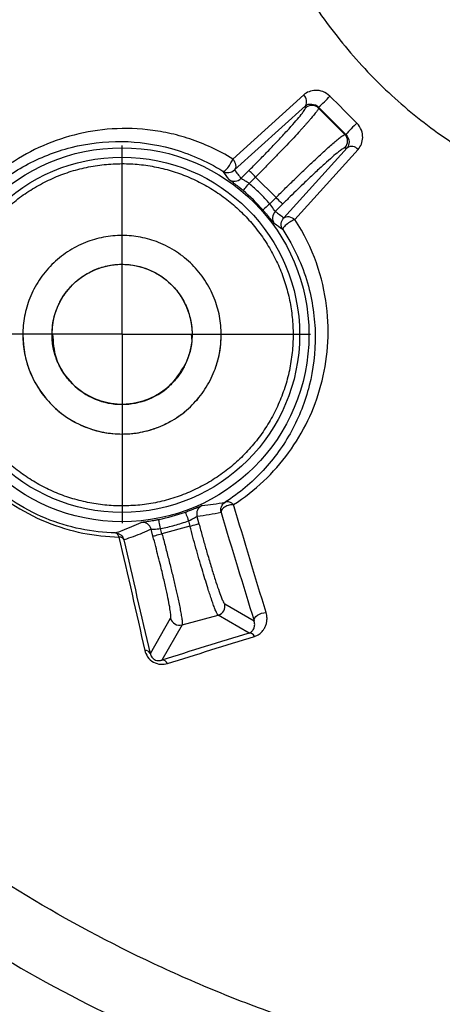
# Model space of a CAD drawing. Header units: millimetres. Extents: x 13 to 546, y 13 to 419.
# Tile 11 of 41: x 160 to 170, y 172 to 196. Entities that reach past the tile are written whole.
import ezdxf

# ---------------------------------------------------------------- set-up
doc = ezdxf.new("R2010")
doc.units = ezdxf.units.MM
doc.header["$LTSCALE"] = 2
doc.linetypes.add('CENTERX2', pattern=[20.32, 12.7, -2.54, 2.54, -2.54])
doc.layers.add('CENTER', color=40, linetype='CENTERX2')

# ---------------------------------------------------------------- blocks, each defined once
blk = doc.blocks.new('SW_CENTERMARKSYMBOL_7')
at = {"layer": 'CENTER', "color": 0}
for p, q in [((0, 2.903), (0, 4.617)), ((0, 0), (0, 2.903)), ((-2.903, 0), (-4.617, 0)), ((0, 0), (-2.903, 0)), ((0, 0), (0, -2.903)), ((0, 0), (2.903, 0)), ((2.903, 0), (4.617, 0)), ((0, -2.903), (0, -4.617))]:
    blk.add_line(p, q, dxfattribs=at)

msp = doc.modelspace()

# ---------------------------------------------------------------- linework, layer by layer
for p, q in [((166.802, 194.19), (165.065, 192.623)), ((165.106, 192.356), (166.843, 193.924)), ((166.843, 193.868), (166.843, 193.924)), ((167.166, 193.868), (167.166, 193.891)), ((167.812, 193.222), (167.166, 193.868)), ((167.812, 193.222), (167.834, 193.222)), ((167.867, 192.899), (166.318, 191.183)), ((166.585, 191.141), (168.134, 192.858)), ((167.812, 192.899), (167.867, 192.899)), ((165.267, 192.147), (165.463, 192.343)), ((165.466, 192.024), (165.624, 192.182)), ((165.624, 192.182), (166.125, 191.68)), ((166.125, 191.68), (165.974, 191.529)), ((166.287, 191.519), (166.106, 191.338)), ((163.903, 187.596), (163.903, 187.596)), ((164.19, 183.877), (164.238, 183.697)), ((164.018, 183.638), (163.333, 183.454)), ((163.983, 183.769), (164.018, 183.638)), ((163.112, 183.395), (163.067, 183.563)), ((163.333, 183.454), (163.299, 183.579)), ((164.869, 181.739), (165.587, 181.325)), ((163.825, 181.223), (164.707, 181.46)), ((165.466, 181.022), (164.707, 181.46)), ((163.048, 180.523), (163.545, 181.385)), ((163.825, 181.223), (163.328, 180.363))]:
    msp.add_line(p, q)
at = {"flags": 128}
for points in [[(165.624, 192.182), (165.594, 192.212), (165.564, 192.241), (165.537, 192.269), (165.513, 192.293), (165.493, 192.313), (165.477, 192.328), (165.467, 192.339), (165.463, 192.343)], [(165.319, 191.849), (165.323, 191.853), (165.331, 191.863), (165.345, 191.88), (165.363, 191.901), (165.385, 191.928), (165.411, 191.958), (165.438, 191.99), (165.466, 192.024)], [(166.287, 191.519), (166.282, 191.523), (166.272, 191.533), (166.257, 191.549), (166.237, 191.569), (166.213, 191.593), (166.185, 191.62), (166.156, 191.65), (166.125, 191.68)], [(165.974, 191.529), (165.941, 191.5), (165.909, 191.472), (165.88, 191.446), (165.854, 191.423), (165.833, 191.404), (165.817, 191.39), (165.807, 191.381), (165.803, 191.377)], [(163.906, 183.984), (163.907, 183.979), (163.912, 183.966), (163.919, 183.946), (163.929, 183.919), (163.94, 183.887), (163.954, 183.85), (163.968, 183.81), (163.983, 183.769)], [(163.299, 183.579), (163.291, 183.623), (163.282, 183.664), (163.275, 183.703), (163.268, 183.737), (163.262, 183.764), (163.258, 183.785), (163.256, 183.799), (163.255, 183.804)], [(164.018, 183.638), (164.059, 183.649), (164.1, 183.66), (164.137, 183.67), (164.17, 183.679), (164.197, 183.686), (164.218, 183.692), (164.232, 183.695), (164.238, 183.697)], [(163.112, 183.395), (163.118, 183.397), (163.132, 183.401), (163.153, 183.406), (163.181, 183.414), (163.214, 183.423), (163.251, 183.433), (163.291, 183.443), (163.333, 183.454)], [(165.587, 181.325), (165.588, 181.359), (165.602, 181.394), (165.63, 181.429), (165.669, 181.461), (165.717, 181.488), (165.771, 181.509), (165.827, 181.521), (165.881, 181.525)]]:
    msp.add_lwpolyline(points, dxfattribs=at)
for radius in [4.576, 4.347]:
    msp.add_circle((162.355, 188.322), radius)
for centre, radius, start, end in [((166.664, 194.033), 0.209, 328.718, 48.6228), ((165.178, 196.225), 3.066, 310.4285, 317.682), ((177.447, 203.414), 42.153, 193.158, 256.842), ((167.004, 193.705), 0.229, 45.1836, 134.8164), ((170.825, 190.577), 3.993, 132.9403, 138.509), ((167.649, 193.061), 0.229, 315.1836, 44.8164), ((167.976, 192.72), 0.21, 41.1147, 121.2196), ((165.105, 192.309), 0.229, 235.4758, 315), ((162.355, 188.322), 4.607, 41.5397, 49.9487), ((166.268, 191.176), 0.229, 135.0037, 216.026), ((162.355, 188.322), 2.429, 180, 270), ((164.411, 183.937), 0.229, 115.1993, 194.9994), ((162.355, 188.322), 4.607, 281.2664, 289.6749), ((162.847, 183.504), 0.229, 15.003, 95.7506), ((164.647, 181.681), 0.229, 285.1836, 14.8164), ((163.766, 181.445), 0.229, 195.1836, 284.8164), ((165.468, 180.874), 0.148, 27.5991, 90.9976), ((162.919, 180.452), 0.147, 29.0267, 92.3749), ((163.333, 180.209), 0.154, 27.1729, 91.5839)]:
    msp.add_arc(centre, radius, start, end)
for points, knots in [([(166.736, 212.517), (167.21, 209.806), (167.762, 207.113), (168.546, 203.767), (168.788, 202.765), (169.04, 201.765), (169.168, 201.265), (169.211, 201.099), (169.317, 200.77), (169.376, 200.607), (169.687, 199.8), (169.996, 199.187), (170.569, 198.328), (170.781, 198.05), (171.232, 197.531), (171.472, 197.287), (171.979, 196.833), (172.247, 196.621), (172.811, 196.231), (173.109, 196.051), (173.719, 195.728), (174.031, 195.584), (174.667, 195.329), (174.99, 195.215), (176.659, 194.786), (178, 194.461), (182.029, 193.543), (184.728, 193.007), (190.156, 192.093), (192.886, 191.717), (198.37, 191.133), (201.11, 190.924), (206.579, 190.688), (209.309, 190.659), (214.761, 190.785), (217.483, 190.937), (222.919, 191.41), (225.633, 191.73), (229.698, 192.333), (231.052, 192.555), (233.758, 193.039), (235.111, 193.302), (237.809, 193.864), (239.153, 194.164), (241.161, 194.643), (241.829, 194.807), (242.663, 195.018), (242.83, 195.06), (243.08, 195.124), (243.163, 195.145), (243.329, 195.191), (243.411, 195.217), (243.821, 195.351), (244.143, 195.478), (244.78, 195.765), (245.095, 195.927), (245.695, 196.284), (245.982, 196.479), (246.529, 196.903), (246.789, 197.133), (247.282, 197.628), (247.515, 197.894), (248.155, 198.727), (248.501, 199.328), (248.927, 200.283), (249.055, 200.611), (249.216, 201.112), (249.259, 201.282), (249.346, 201.621), (249.389, 201.79), (250.117, 204.674), (250.725, 207.408), (251.783, 212.906), (252.232, 215.668), (253.316, 223.997), (253.702, 229.58), (253.702, 235.179)], [0, 0, 0, 0, 0.0625, 0.0625, 0.078125, 0.085937, 0.085937, 0.089844, 0.089844, 0.09375, 0.09375, 0.109375, 0.109375, 0.117187, 0.117187, 0.125, 0.125, 0.132812, 0.132812, 0.140625, 0.140625, 0.148437, 0.148437, 0.15625, 0.15625, 0.1875, 0.1875, 0.25, 0.25, 0.3125, 0.3125, 0.375, 0.375, 0.4375, 0.4375, 0.5, 0.5, 0.5625, 0.5625, 0.59375, 0.59375, 0.625, 0.625, 0.65625, 0.65625, 0.671875, 0.671875, 0.675781, 0.675781, 0.677734, 0.677734, 0.679687, 0.679687, 0.6875, 0.6875, 0.695312, 0.695312, 0.703125, 0.703125, 0.710937, 0.710937, 0.71875, 0.71875, 0.734375, 0.734375, 0.742187, 0.742187, 0.746094, 0.746094, 0.75, 0.75, 0.8125, 0.8125, 0.875, 0.875, 1, 1, 1, 1]), ([(165.316, 200.212), (165.318, 200.206), (165.32, 200.198), (165.323, 200.184), (165.325, 200.177), (165.33, 200.156), (165.334, 200.142), (165.345, 200.1), (165.352, 200.073), (165.371, 200.003), (165.381, 199.969), (165.414, 199.858), (165.436, 199.787), (165.48, 199.649), (165.502, 199.581), (165.546, 199.452), (165.568, 199.39), (165.635, 199.202), (165.682, 199.077), (165.778, 198.833), (165.827, 198.713), (165.98, 198.353), (166.088, 198.116), (166.321, 197.643), (166.446, 197.406), (166.846, 196.704), (167.15, 196.239), (167.829, 195.344), (168.194, 194.927), (168.978, 194.145), (169.391, 193.785), (170.052, 193.284), (170.277, 193.125), (170.739, 192.822), (170.975, 192.678), (171.448, 192.409), (171.687, 192.283), (172.161, 192.05), (172.397, 191.942), (172.756, 191.79), (172.874, 191.742), (173.117, 191.647), (173.24, 191.601), (173.427, 191.534), (173.488, 191.512), (173.616, 191.469), (173.683, 191.447), (173.82, 191.403), (173.89, 191.382), (174.001, 191.349), (174.036, 191.339), (174.106, 191.32), (174.132, 191.313), (174.174, 191.302), (174.188, 191.298), (174.21, 191.292), (174.217, 191.291), (174.231, 191.287), (174.24, 191.285), (174.244, 191.284)], [0, 0, 0, 0, 0.000977, 0.000977, 0.001953, 0.001953, 0.003906, 0.003906, 0.007812, 0.007812, 0.015625, 0.015625, 0.03125, 0.03125, 0.046875, 0.046875, 0.0625, 0.0625, 0.09375, 0.09375, 0.125, 0.125, 0.1875, 0.1875, 0.25, 0.25, 0.375, 0.375, 0.5, 0.5, 0.625, 0.625, 0.6875, 0.6875, 0.75, 0.75, 0.8125, 0.8125, 0.875, 0.875, 0.90625, 0.90625, 0.9375, 0.9375, 0.953125, 0.953125, 0.96875, 0.96875, 0.984375, 0.984375, 0.992188, 0.992188, 0.996094, 0.996094, 0.998047, 0.998047, 0.999023, 0.999023, 1, 1, 1, 1]), ([(167.445, 194.161), (167.394, 194.211), (167.334, 194.248), (167.212, 194.294), (167.151, 194.303), (166.979, 194.3), (166.878, 194.258), (166.802, 194.19)], [0, 0, 0, 0, 0.25, 0.25, 0.5, 0.5, 1, 1, 1, 1]), ([(136.245, 193.783), (136.3, 193.552), (136.41, 193.089), (136.591, 192.4), (136.782, 191.714), (136.985, 191.03), (137.199, 190.351), (137.424, 189.675), (137.662, 189.003), (137.91, 188.335), (138.169, 187.671), (138.44, 187.012), (138.722, 186.357), (139.015, 185.708), (139.318, 185.063), (139.633, 184.424), (139.958, 183.789), (140.294, 183.161), (140.64, 182.538), (140.997, 181.921), (141.364, 181.311), (141.741, 180.706), (142.129, 180.108), (142.526, 179.516), (142.934, 178.932), (143.351, 178.354), (143.778, 177.783), (144.214, 177.22), (144.66, 176.664), (145.115, 176.116), (145.579, 175.575), (146.053, 175.043), (146.535, 174.518), (147.026, 174.001), (147.525, 173.493), (148.034, 172.994), (148.55, 172.503), (149.075, 172.02), (149.607, 171.547), (150.148, 171.083), (150.696, 170.628), (151.252, 170.182), (151.816, 169.745), (152.386, 169.319), (152.964, 168.901), (153.549, 168.494), (154.14, 168.097), (154.738, 167.709), (155.343, 167.332), (155.953, 166.965), (156.57, 166.608), (157.193, 166.261), (157.822, 165.926), (158.456, 165.601), (159.095, 165.286), (159.74, 164.982), (160.39, 164.69), (161.044, 164.408), (161.703, 164.137), (162.367, 163.878), (163.035, 163.629), (163.707, 163.392), (164.383, 163.167), (165.063, 162.952), (165.746, 162.75), (166.432, 162.558), (167.122, 162.378), (167.584, 162.268), (167.815, 162.212)], [0, 0, 0, 0, 0.015152, 0.030303, 0.045455, 0.060606, 0.075758, 0.090909, 0.106061, 0.121212, 0.136364, 0.151515, 0.166667, 0.181818, 0.19697, 0.212121, 0.227273, 0.242424, 0.257576, 0.272727, 0.287879, 0.30303, 0.318182, 0.333333, 0.348485, 0.363636, 0.378788, 0.393939, 0.409091, 0.424242, 0.439394, 0.454545, 0.469697, 0.484848, 0.5, 0.515152, 0.530303, 0.545455, 0.560606, 0.575758, 0.590909, 0.606061, 0.621212, 0.636364, 0.651515, 0.666667, 0.681818, 0.69697, 0.712121, 0.727273, 0.742424, 0.757576, 0.772727, 0.787879, 0.80303, 0.818182, 0.833333, 0.848485, 0.863636, 0.878788, 0.893939, 0.909091, 0.924242, 0.939394, 0.954545, 0.969697, 0.984848, 1, 1, 1, 1]), ([(167.981, 162.924), (164.231, 163.801), (160.603, 165.202), (153.871, 168.946), (150.767, 171.288), (145.32, 176.735), (142.978, 179.839), (139.234, 186.571), (137.833, 190.198), (136.956, 193.949)], [0, 0, 0, 0, 0.25, 0.25, 0.5, 0.5, 0.75, 0.75, 1, 1, 1, 1]), ([(165.463, 192.343), (165.5, 192.38), (165.573, 192.454), (165.682, 192.564), (165.789, 192.673), (165.894, 192.781), (166.047, 192.94), (166.24, 193.144), (166.449, 193.371), (166.621, 193.564), (166.733, 193.699), (166.8, 193.787), (166.836, 193.842), (166.841, 193.859), (166.843, 193.868)], [0, 0, 0, 0, 0.050262, 0.100105, 0.149819, 0.199698, 0.250033, 0.374819, 0.499837, 0.624684, 0.749765, 0.833351, 0.916311, 1, 1, 1, 1]), ([(167.166, 193.868), (167.165, 193.863), (167.163, 193.854), (167.149, 193.83), (167.129, 193.799), (167.102, 193.763), (167.071, 193.723), (167.034, 193.678), (166.994, 193.63), (166.951, 193.58), (166.906, 193.528), (166.86, 193.475), (166.812, 193.422), (166.764, 193.369), (166.684, 193.28), (166.562, 193.148), (166.389, 192.965), (166.206, 192.774), (166.015, 192.577), (165.821, 192.379), (165.689, 192.247), (165.624, 192.182)], [0, 0, 0, 0, 0.0483384, 0.0950346, 0.1400887, 0.1835005, 0.2252701, 0.2653973, 0.3038822, 0.3407248, 0.375925, 0.4094828, 0.4413983, 0.4716714, 0.5003023, 0.5871418, 0.6725557, 0.7565461, 0.8391153, 0.9202658, 1, 1, 1, 1]), ([(168.134, 192.858), (168.203, 192.934), (168.244, 193.035), (168.248, 193.205), (168.239, 193.266), (168.193, 193.389), (168.155, 193.449), (168.105, 193.5)], [0, 0, 0, 0, 0.5, 0.5, 0.75, 0.75, 1, 1, 1, 1]), ([(165.065, 192.623), (164.717, 192.838), (164.366, 192.997), (163.84, 193.172), (163.664, 193.22), (163.318, 193.294), (163.148, 193.321), (162.643, 193.376), (162.311, 193.378), (161.674, 193.321), (161.367, 193.263), (160.775, 193.096), (160.488, 192.986), (159.942, 192.718), (159.684, 192.56), (158.949, 192.017), (158.527, 191.569), (158.188, 191.038)], [0, 0, 0, 0, 0.125, 0.125, 0.1875, 0.1875, 0.25, 0.25, 0.375, 0.375, 0.5, 0.5, 0.625, 0.625, 0.75, 0.75, 1, 1, 1, 1]), ([(158.249, 190.833), (158.471, 191.183), (158.731, 191.495), (159.317, 192.041), (159.644, 192.276), (160.343, 192.658), (160.719, 192.807), (161.506, 193.006), (161.92, 193.058), (162.355, 193.052)], [0, 0, 0, 0, 0.25, 0.25, 0.5, 0.5, 0.75, 0.75, 1, 1, 1, 1]), ([(162.355, 193.052), (162.747, 193.046), (163.151, 192.993), (163.988, 192.76), (164.408, 192.583), (164.825, 192.323)], [0, 0, 0, 0, 0.5, 0.5, 1, 1, 1, 1]), ([(166.125, 191.68), (166.164, 191.719), (166.243, 191.798), (166.361, 191.915), (166.48, 192.031), (166.599, 192.147), (166.716, 192.26), (166.831, 192.371), (166.945, 192.479), (167.054, 192.582), (167.16, 192.681), (167.268, 192.78), (167.379, 192.881), (167.494, 192.983), (167.604, 193.076), (167.699, 193.154), (167.776, 193.21), (167.8, 193.218), (167.812, 193.222)], [0, 0, 0, 0, 0.0476928, 0.0958957, 0.1446092, 0.1938339, 0.2435703, 0.2938189, 0.3445802, 0.3958549, 0.4476432, 0.4999457, 0.564041, 0.6358379, 0.7153347, 0.8025291, 0.8974185, 1, 1, 1, 1]), ([(167.834, 193.222), (167.886, 193.171), (167.911, 193.102), (167.915, 192.988), (167.898, 192.937), (167.867, 192.899)], [0, 0, 0, 0, 0.5, 0.5, 1, 1, 1, 1]), ([(167.812, 192.899), (167.807, 192.898), (167.798, 192.897), (167.773, 192.884), (167.742, 192.863), (167.701, 192.834), (167.63, 192.778), (167.508, 192.677), (167.315, 192.506), (167.088, 192.297), (166.862, 192.083), (166.654, 191.882), (166.471, 191.703), (166.348, 191.58), (166.287, 191.519)], [0, 0, 0, 0, 0.050331, 0.100239, 0.150015, 0.199951, 0.250337, 0.375215, 0.500266, 0.625081, 0.75007, 0.833567, 0.916424, 1, 1, 1, 1]), ([(162.355, 184.134), (162.284, 184.135), (162.142, 184.137), (161.931, 184.154), (161.72, 184.18), (161.511, 184.218), (161.304, 184.266), (161.1, 184.324), (160.899, 184.393), (160.702, 184.472), (160.509, 184.56), (160.321, 184.659), (160.138, 184.766), (159.961, 184.883), (159.79, 185.009), (159.625, 185.143), (159.468, 185.285), (159.318, 185.435), (159.175, 185.593), (159.041, 185.757), (158.916, 185.928), (158.799, 186.106), (158.691, 186.289), (158.593, 186.477), (158.504, 186.67), (158.425, 186.867), (158.357, 187.068), (158.298, 187.272), (158.25, 187.479), (158.213, 187.688), (158.186, 187.898), (158.17, 188.11), (158.163, 188.398), (158.182, 188.761), (158.25, 189.195), (158.364, 189.619), (158.521, 190.029), (158.721, 190.42), (158.96, 190.788), (159.236, 191.13), (159.547, 191.44), (159.888, 191.717), (160.257, 191.956), (160.648, 192.155), (161.058, 192.313), (161.482, 192.426), (161.916, 192.497), (162.208, 192.506), (162.355, 192.51)], [0, 0, 0, 0, 0.016132, 0.032264, 0.048396, 0.064527, 0.080659, 0.096791, 0.112923, 0.129055, 0.145187, 0.161319, 0.17745, 0.193582, 0.209714, 0.225846, 0.241978, 0.25811, 0.274242, 0.290373, 0.306505, 0.322637, 0.338769, 0.354901, 0.371033, 0.387165, 0.403296, 0.419428, 0.43556, 0.451692, 0.467824, 0.483956, 0.500087, 0.533415, 0.566742, 0.60007, 0.633397, 0.666725, 0.700052, 0.73338, 0.766707, 0.800035, 0.833362, 0.86669, 0.900017, 0.933345, 0.966672, 1, 1, 1, 1]), ([(162.355, 192.51), (162.425, 192.509), (162.567, 192.507), (162.778, 192.491), (162.989, 192.464), (163.198, 192.426), (163.405, 192.378), (163.609, 192.32), (163.81, 192.251), (164.007, 192.173), (164.2, 192.084), (164.388, 191.986), (164.571, 191.878), (164.748, 191.761), (164.919, 191.636), (165.084, 191.501), (165.241, 191.359), (165.391, 191.209), (165.534, 191.051), (165.668, 190.887), (165.794, 190.716), (165.91, 190.539), (166.018, 190.356), (166.116, 190.167), (166.205, 189.974), (166.284, 189.777), (166.352, 189.576), (166.411, 189.372), (166.459, 189.166), (166.496, 188.957), (166.523, 188.746), (166.539, 188.534), (166.546, 188.247), (166.527, 187.884), (166.459, 187.45), (166.345, 187.026), (166.188, 186.616), (165.988, 186.224), (165.749, 185.856), (165.473, 185.515), (165.162, 185.204), (164.821, 184.928), (164.452, 184.688), (164.061, 184.489), (163.651, 184.331), (163.227, 184.218), (162.793, 184.147), (162.501, 184.138), (162.355, 184.134)], [0, 0, 0, 0, 0.016132, 0.032264, 0.048396, 0.064527, 0.080659, 0.096791, 0.112923, 0.129055, 0.145187, 0.161319, 0.17745, 0.193582, 0.209714, 0.225846, 0.241978, 0.25811, 0.274242, 0.290373, 0.306505, 0.322637, 0.338769, 0.354901, 0.371033, 0.387165, 0.403296, 0.419428, 0.43556, 0.451692, 0.467824, 0.483956, 0.500087, 0.533415, 0.566742, 0.60007, 0.633397, 0.666725, 0.700052, 0.73338, 0.766707, 0.800035, 0.833362, 0.86669, 0.900017, 0.933345, 0.966672, 1, 1, 1, 1]), ([(164.825, 192.323), (164.833, 192.319), (164.847, 192.32), (164.889, 192.348), (164.917, 192.375), (164.973, 192.445), (165.001, 192.488), (165.043, 192.564), (165.057, 192.597), (165.065, 192.623)], [0, 0, 0, 0, 0.25, 0.25, 0.5, 0.5, 0.75, 0.75, 1, 1, 1, 1]), ([(165.065, 192.623), (165.099, 192.584), (165.128, 192.53), (165.144, 192.428), (165.13, 192.383), (165.106, 192.356)], [0, 0, 0, 0, 0.5, 0.5, 1, 1, 1, 1]), ([(164.825, 192.323), (164.863, 192.3), (164.915, 192.285), (165.02, 192.296), (165.071, 192.322), (165.106, 192.356)], [0, 0, 0, 0, 0.5, 0.5, 1, 1, 1, 1]), ([(165.106, 192.356), (165.133, 192.322), (165.188, 192.253), (165.241, 192.183), (165.267, 192.147)], [0, 0, 0, 0, 0.500889, 1, 1, 1, 1]), ([(165.319, 191.849), (165.305, 191.861), (165.277, 191.884), (165.235, 191.919), (165.187, 191.957), (165.134, 191.998), (165.064, 192.052), (165.012, 192.091), (164.982, 192.114), (164.978, 192.118), (164.976, 192.121)], [0, 0, 0, 0, 0.0811469, 0.1624138, 0.2452332, 0.369191, 0.4928755, 0.7440918, 0.8726936, 1, 1, 1, 1]), ([(165.466, 192.024), (165.46, 192.028), (165.436, 192.045), (165.4, 192.069), (165.361, 192.093), (165.329, 192.11), (165.286, 192.135), (165.275, 192.142), (165.267, 192.147)], [0, 0, 0, 0, 0.064447, 0.250403, 0.376263, 0.502583, 0.633669, 1, 1, 1, 1]), ([(165.974, 191.529), (165.935, 191.573), (165.855, 191.661), (165.73, 191.786), (165.601, 191.908), (165.511, 191.985), (165.466, 192.024)], [0, 0, 0, 0, 0.250169, 0.5, 0.749831, 1, 1, 1, 1]), ([(166.083, 191.042), (166.082, 191.043), (166.079, 191.045), (166.07, 191.056), (166.049, 191.082), (166.012, 191.129), (165.957, 191.197), (165.91, 191.254), (165.858, 191.315), (165.821, 191.357), (165.803, 191.377)], [0, 0, 0, 0, 0.085115, 0.170021, 0.256021, 0.506938, 0.630628, 0.754886, 0.878407, 1, 1, 1, 1]), ([(166.106, 191.338), (166.103, 191.339), (166.089, 191.363), (166.043, 191.435), (166.01, 191.483), (165.974, 191.529)], [0, 0, 0, 0, 0.5, 0.5, 1, 1, 1, 1]), ([(166.106, 191.338), (166.142, 191.313), (166.214, 191.262), (166.283, 191.21), (166.318, 191.183)], [0, 0, 0, 0, 0.498967, 1, 1, 1, 1]), ([(165.084, 184.165), (165.352, 184.336), (165.597, 184.529), (166.047, 184.954), (166.252, 185.188), (166.795, 185.933), (167.061, 186.481), (167.307, 187.387), (167.363, 187.704), (167.412, 188.354), (167.405, 188.686), (167.277, 189.712), (167.043, 190.446), (166.585, 191.141)], [0, 0, 0, 0, 0.125, 0.125, 0.25, 0.25, 0.5, 0.5, 0.625, 0.625, 0.75, 0.75, 1, 1, 1, 1]), ([(166.289, 190.897), (166.262, 190.937), (166.247, 190.991), (166.258, 191.099), (166.284, 191.149), (166.318, 191.183)], [0, 0, 0, 0, 0.5, 0.5, 1, 1, 1, 1]), ([(166.585, 191.141), (166.561, 191.132), (166.528, 191.117), (166.453, 191.073), (166.411, 191.044), (166.341, 190.986), (166.314, 190.958), (166.286, 190.917), (166.284, 190.904), (166.289, 190.897)], [0, 0, 0, 0, 0.25, 0.25, 0.5, 0.5, 0.75, 0.75, 1, 1, 1, 1]), ([(166.318, 191.183), (166.345, 191.207), (166.391, 191.221), (166.493, 191.205), (166.547, 191.176), (166.585, 191.141)], [0, 0, 0, 0, 0.5, 0.5, 1, 1, 1, 1]), ([(166.289, 190.897), (166.572, 190.468), (166.767, 190.025), (166.957, 189.372), (167.003, 189.155), (167.065, 188.732), (167.081, 188.526), (167.084, 188.322)], [0, 0, 0, 0, 0.5, 0.5, 0.75, 0.75, 1, 1, 1, 1]), ([(162.355, 190.751), (162.507, 190.751), (162.812, 190.723), (163.266, 190.59), (163.698, 190.367), (164.083, 190.051), (164.399, 189.665), (164.622, 189.234), (164.755, 188.78), (164.797, 188.322), (164.755, 187.864), (164.622, 187.411), (164.399, 186.979), (164.084, 186.593), (163.698, 186.277), (163.266, 186.055), (162.813, 185.922), (162.355, 185.88), (161.897, 185.922), (161.443, 186.055), (161.011, 186.277), (160.626, 186.593), (160.31, 186.979), (160.087, 187.411), (159.954, 187.864), (159.912, 188.322), (159.954, 188.78), (160.087, 189.233), (160.31, 189.665), (160.626, 190.051), (161.011, 190.367), (161.443, 190.59), (161.897, 190.723), (162.202, 190.751), (162.355, 190.751)], [0, 0, 0, 0, 0.029991, 0.060002, 0.092481, 0.125, 0.157479, 0.189998, 0.219979, 0.25, 0.279981, 0.310002, 0.342481, 0.375, 0.407479, 0.439998, 0.469979, 0.5, 0.529981, 0.560002, 0.592481, 0.625, 0.657479, 0.689998, 0.719979, 0.75, 0.779981, 0.810002, 0.842481, 0.875, 0.907479, 0.939998, 0.969989, 1, 1, 1, 1]), ([(160.807, 189.069), (160.826, 189.108), (160.865, 189.185), (160.933, 189.294), (161.009, 189.398), (161.094, 189.497), (161.237, 189.64), (161.458, 189.809), (161.777, 189.959), (162.118, 190.043), (162.568, 190.058), (163.109, 189.918), (163.559, 189.587), (163.831, 189.229), (163.981, 188.91), (164.065, 188.569), (164.075, 188.262), (164.042, 188.003), (163.988, 187.794), (163.931, 187.662), (163.903, 187.596)], [0, 0, 0, 0, 0.024171, 0.048144, 0.072056, 0.096047, 0.120253, 0.185248, 0.250358, 0.315353, 0.380462, 0.500024, 0.619586, 0.684581, 0.74969, 0.814686, 0.879795, 0.919946, 0.9598, 1, 1, 1, 1]), ([(163.903, 187.596), (163.883, 187.557), (163.844, 187.48), (163.776, 187.371), (163.7, 187.267), (163.615, 187.169), (163.472, 187.025), (163.251, 186.856), (162.932, 186.706), (162.591, 186.622), (162.141, 186.607), (161.6, 186.747), (161.15, 187.078), (160.878, 187.436), (160.728, 187.755), (160.644, 188.096), (160.634, 188.404), (160.668, 188.662), (160.721, 188.871), (160.778, 189.003), (160.807, 189.069)], [0, 0, 0, 0, 0.024171, 0.048144, 0.072056, 0.096047, 0.120253, 0.185248, 0.250358, 0.315353, 0.380462, 0.500024, 0.619586, 0.684581, 0.74969, 0.814686, 0.879795, 0.919946, 0.9598, 1, 1, 1, 1]), ([(157.406, 188.23), (157.413, 187.937), (157.446, 187.641), (157.569, 187.045), (157.661, 186.741), (157.904, 186.153), (158.055, 185.867), (158.422, 185.315), (158.635, 185.056), (159.107, 184.586), (159.371, 184.373), (159.917, 184.013), (160.202, 183.863), (161.093, 183.499), (161.696, 183.386), (162.28, 183.373)], [0, 0, 0, 0, 0.125, 0.125, 0.25, 0.25, 0.375, 0.375, 0.5, 0.5, 0.625, 0.625, 0.75, 0.75, 1, 1, 1, 1]), ([(160.655, 188.335), (160.668, 188.139), (160.697, 187.718), (161.053, 187.155), (161.597, 186.744), (162.265, 186.576), (162.94, 186.677), (163.544, 187.022), (163.783, 187.405), (163.903, 187.596)], [0, 0, 0, 0, 0.126664, 0.27222, 0.417776, 0.563332, 0.708888, 0.854444, 1, 1, 1, 1]), ([(162.355, 185.894), (162.406, 185.894), (162.508, 185.896), (162.66, 185.911), (162.81, 185.935), (162.958, 185.968), (163.105, 186.011), (163.356, 186.101), (163.698, 186.277), (164.083, 186.593), (164.399, 186.979), (164.599, 187.366), (164.713, 187.716), (164.772, 188.017), (164.779, 188.22), (164.783, 188.322)], [0, 0, 0, 0, 0.040278, 0.080245, 0.120061, 0.159885, 0.199879, 0.2402, 0.370049, 0.500058, 0.629907, 0.759917, 0.840088, 0.919688, 1, 1, 1, 1]), ([(163.903, 187.596), (163.996, 187.81), (164.101, 188.052), (164.059, 188.302), (164.054, 188.33)], [0, 0, 0, 0, 0.8851202, 1, 1, 1, 1]), ([(167.084, 188.322), (167.09, 187.891), (167.038, 187.472), (166.838, 186.682), (166.692, 186.312), (166.314, 185.62), (166.081, 185.294), (165.535, 184.706), (165.226, 184.447), (164.878, 184.225)], [0, 0, 0, 0, 0.25, 0.25, 0.5, 0.5, 0.75, 0.75, 1, 1, 1, 1]), ([(162.191, 183.474), (161.631, 183.487), (161.053, 183.598), (160.198, 183.949), (159.924, 184.093), (159.4, 184.439), (159.146, 184.644), (158.692, 185.096), (158.488, 185.345), (158.135, 185.875), (157.989, 186.149), (157.755, 186.714), (157.666, 187.005), (157.547, 187.578), (157.515, 187.861), (157.507, 188.142)], [0, 0, 0, 0, 0.25, 0.25, 0.375, 0.375, 0.5, 0.5, 0.625, 0.625, 0.75, 0.75, 0.875, 0.875, 1, 1, 1, 1]), ([(163.906, 183.984), (163.923, 183.99), (163.958, 184.002), (164.009, 184.022), (164.066, 184.044), (164.128, 184.068), (164.209, 184.101), (164.269, 184.127), (164.305, 184.141), (164.31, 184.143), (164.313, 184.144)], [0, 0, 0, 0, 0.081149, 0.162415, 0.245234, 0.369186, 0.492875, 0.744094, 0.872687, 1, 1, 1, 1]), ([(164.313, 184.144), (164.406, 184.153), (164.596, 184.172), (164.782, 184.207), (164.878, 184.225)], [0, 0, 0, 0, 0.48562, 1, 1, 1, 1]), ([(164.778, 183.971), (164.766, 184.015), (164.767, 184.068), (164.805, 184.162), (164.84, 184.201), (164.878, 184.225)], [0, 0, 0, 0, 0.5, 0.5, 1, 1, 1, 1]), ([(165.084, 184.165), (165.055, 184.166), (165.019, 184.162), (164.941, 184.142), (164.9, 184.126), (164.833, 184.083), (164.807, 184.057), (164.778, 184.01), (164.775, 183.989), (164.778, 183.971)], [0, 0, 0, 0, 0.25, 0.25, 0.5, 0.5, 0.75, 0.75, 1, 1, 1, 1]), ([(164.878, 184.225), (164.904, 184.24), (164.939, 184.244), (165.015, 184.222), (165.054, 184.196), (165.084, 184.165)], [0, 0, 0, 0, 0.5, 0.5, 1, 1, 1, 1]), ([(163.983, 183.769), (164.036, 183.793), (164.088, 183.82), (164.163, 183.863), (164.187, 183.878), (164.19, 183.877)], [0, 0, 0, 0, 0.5, 0.5, 1, 1, 1, 1]), ([(164.778, 183.971), (164.68, 183.952), (164.487, 183.912), (164.289, 183.889), (164.19, 183.877)], [0, 0, 0, 0, 0.501601, 1, 1, 1, 1]), ([(162.355, 183.532), (162.436, 183.563), (162.594, 183.623), (162.748, 183.696), (162.824, 183.731)], [0, 0, 0, 0, 0.512362, 1, 1, 1, 1]), ([(162.824, 183.731), (162.825, 183.732), (162.828, 183.733), (162.842, 183.735), (162.875, 183.74), (162.934, 183.749), (163.021, 183.762), (163.094, 183.774), (163.173, 183.788), (163.228, 183.798), (163.255, 183.804)], [0, 0, 0, 0, 0.085114, 0.170019, 0.256023, 0.506936, 0.630626, 0.754885, 0.878405, 1, 1, 1, 1]), ([(163.299, 183.579), (163.357, 183.592), (163.473, 183.616), (163.645, 183.661), (163.815, 183.711), (163.927, 183.749), (163.983, 183.769)], [0, 0, 0, 0, 0.2501686, 0.5, 0.7498314, 1, 1, 1, 1]), ([(164.707, 181.46), (164.704, 181.463), (164.696, 181.469), (164.682, 181.493), (164.666, 181.526), (164.648, 181.567), (164.629, 181.615), (164.608, 181.669), (164.587, 181.727), (164.565, 181.79), (164.542, 181.855), (164.52, 181.921), (164.498, 181.989), (164.475, 182.057), (164.439, 182.171), (164.386, 182.342), (164.314, 182.583), (164.239, 182.838), (164.165, 183.101), (164.09, 183.369), (164.042, 183.549), (164.018, 183.638)], [0, 0, 0, 0, 0.048338, 0.095034, 0.140088, 0.183499, 0.225269, 0.265396, 0.303881, 0.340723, 0.375924, 0.409482, 0.441397, 0.471671, 0.500302, 0.587142, 0.672556, 0.756546, 0.839115, 0.920266, 1, 1, 1, 1]), ([(164.238, 183.697), (164.252, 183.647), (164.279, 183.546), (164.32, 183.396), (164.361, 183.249), (164.402, 183.104), (164.463, 182.892), (164.543, 182.623), (164.635, 182.329), (164.717, 182.083), (164.777, 181.918), (164.82, 181.816), (164.85, 181.758), (164.862, 181.745), (164.869, 181.739)], [0, 0, 0, 0, 0.050262, 0.100105, 0.149819, 0.199698, 0.250033, 0.374819, 0.499837, 0.624684, 0.749765, 0.833351, 0.916311, 1, 1, 1, 1]), ([(162.191, 183.474), (162.237, 183.473), (162.286, 183.456), (162.365, 183.394), (162.393, 183.349), (162.404, 183.305)], [0, 0, 0, 0, 0.5, 0.5, 1, 1, 1, 1]), ([(162.28, 183.373), (162.271, 183.402), (162.258, 183.428), (162.227, 183.464), (162.209, 183.473), (162.191, 183.474)], [0, 0, 0, 0, 0.5, 0.5, 1, 1, 1, 1]), ([(162.404, 183.305), (162.398, 183.322), (162.383, 183.339), (162.34, 183.363), (162.311, 183.371), (162.28, 183.373)], [0, 0, 0, 0, 0.5, 0.5, 1, 1, 1, 1]), ([(163.067, 183.563), (162.995, 183.53), (162.85, 183.465), (162.629, 183.379), (162.479, 183.33), (162.404, 183.305)], [0, 0, 0, 0, 0.331554, 0.664887, 1, 1, 1, 1]), ([(163.067, 183.563), (163.07, 183.565), (163.097, 183.565), (163.183, 183.568), (163.241, 183.572), (163.299, 183.579)], [0, 0, 0, 0, 0.5, 0.5, 1, 1, 1, 1]), ([(163.545, 181.385), (163.547, 181.389), (163.55, 181.398), (163.551, 181.425), (163.549, 181.463), (163.544, 181.513), (163.532, 181.603), (163.505, 181.758), (163.453, 182.012), (163.385, 182.313), (163.313, 182.615), (163.243, 182.896), (163.179, 183.144), (163.135, 183.311), (163.112, 183.395)], [0, 0, 0, 0, 0.050331, 0.100239, 0.150015, 0.199951, 0.250337, 0.375215, 0.500266, 0.625081, 0.75007, 0.833567, 0.916424, 1, 1, 1, 1]), ([(163.333, 183.454), (163.347, 183.401), (163.376, 183.294), (163.418, 183.133), (163.459, 182.972), (163.5, 182.811), (163.54, 182.653), (163.578, 182.497), (163.615, 182.346), (163.65, 182.199), (163.682, 182.058), (163.714, 181.915), (163.746, 181.768), (163.776, 181.618), (163.803, 181.476), (163.822, 181.355), (163.832, 181.26), (163.827, 181.236), (163.825, 181.223)], [0, 0, 0, 0, 0.0476928, 0.0958957, 0.1446092, 0.1938339, 0.2435703, 0.2938189, 0.3445803, 0.3958549, 0.4476432, 0.4999457, 0.564041, 0.6358379, 0.7153347, 0.8025291, 0.8974185, 1, 1, 1, 1]), ([(165.599, 180.943), (165.619, 180.95), (165.66, 180.964), (165.713, 180.996), (165.767, 181.039), (165.808, 181.087), (165.835, 181.129), (165.847, 181.151), (165.852, 181.16), (165.854, 181.163), (165.854, 181.163), (165.854, 181.164), (165.854, 181.164), (165.854, 181.164), (165.854, 181.164), (165.854, 181.164), (165.854, 181.164), (165.854, 181.164), (165.854, 181.164), (165.854, 181.164), (165.854, 181.164), (165.854, 181.164), (165.854, 181.164), (165.854, 181.164), (165.854, 181.164), (165.854, 181.164), (165.854, 181.164), (165.854, 181.164), (165.854, 181.164), (165.854, 181.164), (165.854, 181.164), (165.854, 181.164), (165.854, 181.164), (165.854, 181.164), (165.854, 181.164), (165.854, 181.164), (165.854, 181.164), (165.854, 181.164), (165.854, 181.164), (165.855, 181.165), (165.855, 181.167), (165.856, 181.169), (165.858, 181.171), (165.871, 181.2), (165.892, 181.256), (165.906, 181.344), (165.904, 181.423), (165.893, 181.483), (165.885, 181.514), (165.881, 181.525)], [0, 0, 0, 0, 0.083403, 0.166276, 0.249244, 0.374022, 0.436681, 0.46803, 0.4837, 0.483761, 0.483792, 0.483823, 0.483854, 0.483885, 0.483916, 0.483947, 0.483978, 0.484009, 0.484041, 0.484071, 0.484103, 0.484134, 0.484166, 0.484196, 0.484229, 0.484259, 0.484293, 0.484322, 0.484356, 0.484386, 0.48442, 0.484449, 0.484484, 0.484513, 0.484546, 0.484577, 0.48461, 0.484641, 0.484705, 0.485753, 0.487942, 0.4924, 0.496424, 0.499364, 0.631314, 0.756927, 0.878843, 0.954884, 1, 1, 1, 1]), ([(165.466, 181.022), (165.476, 181.026), (165.498, 181.035), (165.525, 181.054), (165.549, 181.078), (165.57, 181.108), (165.594, 181.156), (165.604, 181.214), (165.601, 181.277), (165.591, 181.31), (165.587, 181.325)], [0, 0, 0, 0, 0.078501, 0.169364, 0.272882, 0.368934, 0.492442, 0.750361, 0.888085, 1, 1, 1, 1]), ([(162.913, 180.599), (162.925, 180.546), (162.947, 180.492), (163.016, 180.391), (163.065, 180.345), (163.18, 180.28), (163.243, 180.263), (163.363, 180.255), (163.419, 180.264), (163.47, 180.279)], [0, 0, 0, 0, 0.25, 0.25, 0.5, 0.5, 0.75, 0.75, 1, 1, 1, 1]), ([(163.048, 180.523), (163.055, 180.495), (163.066, 180.448), (163.139, 180.375), (163.213, 180.35), (163.26, 180.349), (163.299, 180.354), (163.318, 180.36), (163.328, 180.363)], [0, 0, 0, 0, 0.294515, 0.488567, 0.617181, 0.784815, 0.884606, 1, 1, 1, 1]), ([(169.781, 170.622), (168.648, 170.886), (167.528, 171.21), (165.865, 171.786), (165.314, 171.993), (164.217, 172.439), (163.672, 172.678), (160.994, 173.934), (158.986, 175.15), (157.111, 176.571)], [0, 0, 0, 0, 0.25, 0.25, 0.375, 0.375, 0.5, 0.5, 1, 1, 1, 1]), ([(155.997, 175.412), (157.98, 173.893), (160.104, 172.596), (162.94, 171.256), (163.518, 171.002), (164.68, 170.527), (165.265, 170.306), (167.028, 169.692), (168.216, 169.348), (169.416, 169.067)], [0, 0, 0, 0, 0.5, 0.5, 0.625, 0.625, 0.75, 0.75, 1, 1, 1, 1])]:
    msp.add_open_spline(points, degree=3, knots=knots)
for points in [[(166.843, 193.924), (166.884, 193.957), (166.94, 193.975), (167.004, 193.968)], [(167.004, 193.968), (167.058, 193.963), (167.119, 193.938), (167.166, 193.891)], [(168.105, 193.5), (167.886, 193.719), (167.664, 193.94), (167.445, 194.161)], [(167.166, 193.891), (167.388, 193.668), (167.612, 193.443), (167.834, 193.222)], [(164.976, 192.121), (164.928, 192.189), (164.877, 192.257), (164.825, 192.323)], [(166.289, 190.897), (166.221, 190.947), (166.152, 190.996), (166.083, 191.042)], [(165.881, 181.525), (165.617, 182.394), (165.351, 183.275), (165.084, 184.165)], [(164.778, 183.971), (165.049, 183.078), (165.319, 182.196), (165.587, 181.325)], [(162.191, 183.474), (162.246, 183.493), (162.301, 183.512), (162.355, 183.532)], [(162.28, 183.373), (162.495, 182.438), (162.706, 181.512), (162.913, 180.599)], [(163.048, 180.523), (162.838, 181.438), (162.623, 182.367), (162.404, 183.305)], [(165.466, 181.022), (164.747, 180.801), (164.034, 180.581), (163.328, 180.363)], [(163.47, 180.279), (164.173, 180.499), (164.883, 180.72), (165.599, 180.943)]]:
    msp.add_open_spline(points, degree=3)
at = {"layer": 'CENTER'}
msp.add_circle((162.355, 188.333), 1.714, dxfattribs=at)

# ---------------------------------------------------------------- block references
msp.add_blockref('SW_CENTERMARKSYMBOL_7', (162.355, 188.333), dxfattribs=at)

doc.saveas('drawing.dxf')
